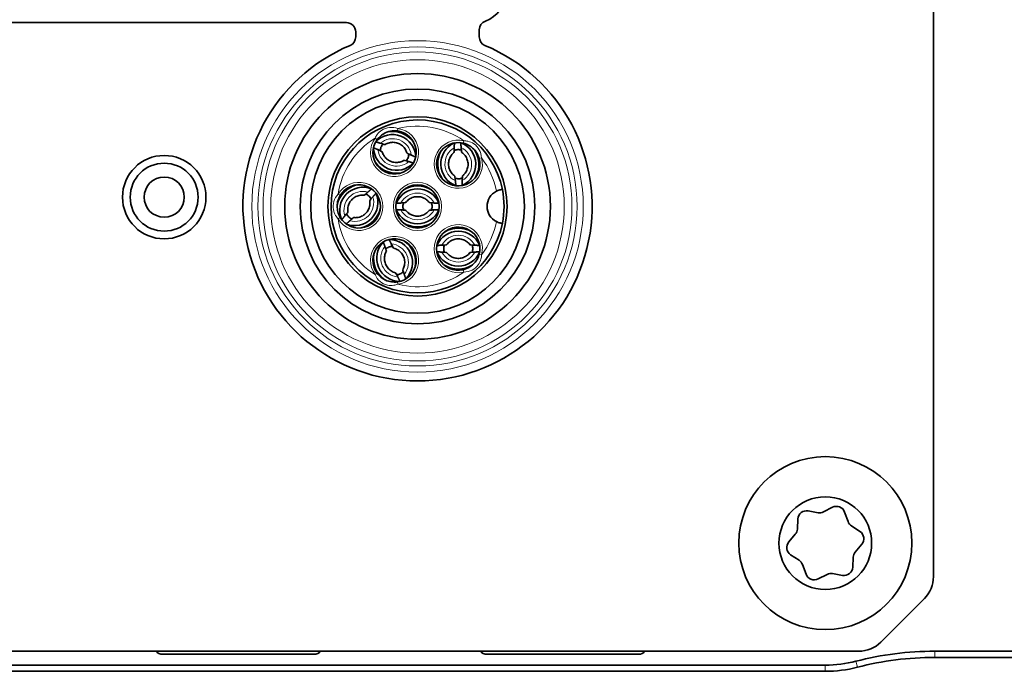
# Model space of a CAD drawing. Header units: millimetres. Extents: x 10 to 1178, y 10 to 830.
# Tile 19 of 44: x 829 to 861, y 404 to 425. Entities that reach past the tile are written whole.
import ezdxf

# ---------------------------------------------------------------- set-up
doc = ezdxf.new("R2010")
doc.units = ezdxf.units.MM
doc.header["$LTSCALE"] = 2
doc.layers.add('Sichtbar (ISO)', color=7, linetype='Continuous', lineweight=35)
doc.layers.add('Sichtbar schmal (ISO)', color=7, linetype='Continuous', lineweight=18)

msp = doc.modelspace()

# ---------------------------------------------------------------- linework, layer by layer
at = {"layer": 'Sichtbar (ISO)'}
for p, q in [((858.71774363, 406.73546078), (858.71774363, 446.90703365)), ((839.71774363, 424.67124721), (828.56774363, 424.67124721)), ((840.01774363, 424.20873298), (840.01774363, 424.37124721)), ((844.01774363, 424.44030212), (844.01774363, 424.20873298)), ((855.15836581, 408.83265457), (855.45273978, 408.98087012)), ((854.31215026, 408.27552819), (854.33097881, 408.6045713)), ((854.65920362, 408.86431074), (854.98376533, 408.8070082)), ((855.84179314, 408.82648882), (855.95444854, 408.51675886)), ((856.06395919, 408.37837359), (856.3395046, 408.19754603)), ((854.03515411, 407.85906914), (854.24706043, 408.11149655)), ((856.40033316, 407.78342529), (856.18842684, 407.53099787)), ((854.37152808, 407.26412083), (854.09598266, 407.4449484)), ((856.12333701, 407.36696624), (856.10450845, 407.03792312)), ((854.59369413, 406.81600561), (854.48103873, 407.12573557)), ((855.27712146, 406.80983986), (854.98274748, 406.66162431)), ((855.77628365, 406.77818368), (855.45172194, 406.83548623)), ((858.42485042, 406.02835399), (857.01063685, 404.61414043)), ((816.1319572, 404.32124721), (856.30353007, 404.32124721)), ((838.66774363, 404.22124721), (833.76774363, 404.22124721)), ((849.16774363, 404.22124721), (844.26774363, 404.22124721)), ((914.07462862, 404.32124721), (858.75737075, 404.32124721)), ((855.21724363, 403.87124721), (815.87435042, 403.87124721)), ((858.75737075, 404.12124721), (914.07462862, 404.12124721)), ((815.87435042, 403.67124721), (855.21724363, 403.67124721))]:
    msp.add_line(p, q, dxfattribs=at)
for centre, radius in [((842.01774363, 418.72124721), 4.3), ((842.01774363, 418.72124721), 3.8), ((842.01774363, 418.72124721), 3.4585), ((842.01774363, 418.72124721), 2.9), ((833.81774363, 419.02124721), 1.35), ((833.81774363, 419.02124721), 1.1), ((833.81774363, 419.02124721), 0.65), ((842.01774363, 418.72124721), 0.7), ((855.21774363, 407.82124721), 2.8), ((855.21774363, 407.82124721), 1.5)]:
    msp.add_circle(centre, radius, dxfattribs=at)
for centre, radius, start, end in [((843.86774363, 425.65993321), 1, 290.252246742, 0), ((839.71774363, 424.37124721), 0.3, 0, 90), ((844.31774363, 424.44030212), 0.3, 110.252246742, 180), ((839.71774363, 424.20873298), 0.3, 292.74028705, 0), ((844.31774363, 424.20873298), 0.3, 180, 247.25971295), ((842.01774363, 418.72124721), 5.65, 112.74028705, 67.25971295), ((842.01774363, 418.72124721), 2.8, 11.272700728, 348.727299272), ((841.27535418, 420.47020667), 0.7, 143.964167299, 82.035844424), ((841.26259932, 420.43547798), 0.47524268, 140.098979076, 154.535539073), ((843.33759463, 420.08799321), 0.7, 76.964167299, 15.035844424), ((841.2891137, 420.50455029), 0.47524268, 163.464460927, 177.901020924), ((841.26159537, 420.43586336), 0.47524268, 343.464460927, 357.901020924), ((843.37458437, 420.08874663), 0.47524268, 96.464460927, 110.901020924), ((843.30064298, 420.08616454), 0.47524268, 73.098979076, 87.535539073), ((841.28810975, 420.50493567), 0.47524268, 320.098979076, 334.535539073), ((840.11774363, 418.72124721), 0.7, 210.964095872, 149.035904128), ((843.37454685, 420.08982135), 0.47524268, 253.098979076, 267.535539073), ((843.30060545, 420.08723926), 0.47524268, 276.464460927, 290.901020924), ((840.14398049, 418.69516297), 0.47524268, 50.464460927, 64.901020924), ((844.81774363, 418.72124721), 0.55, 116.670799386, 243.329200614), ((842.01774363, 418.72124721), 2.8, 348.727299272, 11.272700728), ((840.09075908, 418.74655829), 0.47524268, 27.098979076, 41.535539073), ((842.01828132, 418.68425398), 0.47524268, 161.098979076, 175.535539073), ((842.01720595, 418.68425398), 0.47524268, 4.464460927, 18.901020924), ((840.14472751, 418.69593653), 0.47524268, 207.098979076, 221.535539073), ((842.01828132, 418.75824044), 0.47524268, 184.464460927, 198.901020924), ((842.01720595, 418.75824044), 0.47524268, 341.098979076, 355.535539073), ((840.0915061, 418.74733184), 0.47524268, 230.464460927, 244.901020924), ((843.33759463, 417.35450121), 0.7, 344.964155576, 283.035832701), ((841.27535418, 416.97228775), 0.7, 277.964155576, 216.035832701), ((841.30961672, 416.98624722), 0.47524268, 117.464460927, 131.901020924), ((841.24151182, 416.95733841), 0.47524268, 94.098979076, 108.535539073), ((843.33813232, 417.31750798), 0.47524268, 161.098979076, 175.535539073), ((843.33813232, 417.39149444), 0.47524268, 184.464460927, 198.901020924), ((843.33705695, 417.31750798), 0.47524268, 4.464460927, 18.901020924), ((843.33705695, 417.39149444), 0.47524268, 341.098979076, 355.535539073), ((841.24109164, 416.95832829), 0.47524268, 297.464460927, 311.901020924), ((841.30919654, 416.9872371), 0.47524268, 274.098979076, 288.535539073), ((855.57865817, 408.73078101), 0.28, 19.987406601, 116.72498343), ((854.61052152, 408.58857527), 0.28, 79.987406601, 176.72498343), ((855.03244743, 409.08274368), 0.28, 259.987406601, 296.72498343), ((854.03260755, 408.29152422), 0.28, 319.987406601, 356.72498343), ((856.21758351, 408.61246666), 0.28, 199.987406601, 236.72498343), ((856.18588028, 407.96345296), 0.28, 319.987406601, 56.72498343), ((854.24960699, 407.67904147), 0.28, 139.987406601, 236.72498343), ((856.40287972, 407.3509702), 0.28, 139.987406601, 176.72498343), ((854.21790375, 407.03002776), 0.28, 19.987406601, 56.72498343), ((855.82496574, 407.05391916), 0.28, 259.987406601, 356.72498343), ((854.8568291, 406.91171341), 0.28, 199.987406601, 296.72498343), ((855.40303984, 406.55975075), 0.28, 79.987406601, 116.72498343), ((857.71774363, 406.73546078), 1, 315, 0), ((856.30353007, 405.32124721), 1, 270, 315), ((833.76774363, 404.52124721), 0.3, 221.810314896, 270), ((838.66774363, 404.52124721), 0.3, 270, 318.189685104), ((844.26774363, 404.52124721), 0.3, 221.810314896, 270), ((849.16774363, 404.52124721), 0.3, 270, 318.189685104), ((858.75737075, 394.12124721), 10.2, 90, 104.488498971), ((855.21724363, 407.82124721), 3.95, 270, 284.488498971), ((855.21724363, 407.82124721), 4.15, 270, 284.488498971), ((858.75737075, 394.12124721), 10, 90, 104.488498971)]:
    msp.add_arc(centre, radius, start, end, dxfattribs=at)
for centre, major_axis, start_param, end_param in [((841.2093899, 420.29836307), (-0.69996816, 0.2686926), 3.5357365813, 5.8890444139), ((841.20943434, 420.29847885), (-0.7932683, 0.30450717), 4.1554313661, 5.2693496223), ((843.52155236, 420.09441688), (-0.0261665, 0.74931066), 0.3941404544, 2.7474491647), ((843.15363747, 420.08156901), (-0.0261665, 0.74931066), 3.5357365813, 5.8890444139), ((841.34131917, 420.64205057), (-0.69996816, 0.2686926), 0.3941404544, 2.7474491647), ((843.52142841, 420.09441255), (-0.02965429, 0.84918775), 1.01383219, 2.1277574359), ((843.15376141, 420.08157334), (-0.02965429, 0.84918775), 4.1554313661, 5.2693496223), ((841.34127473, 420.64193479), (-0.7932683, 0.30450717), 1.01383219, 2.1277574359), ((842.01774363, 418.53730166), (0.84970537, 0), 1.0138354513, 2.1277572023), ((840.25006265, 418.59346809), (-0.59025494, -0.61122689), 4.1554300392, 5.2693468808), ((840.25015186, 418.59338194), (-0.5208322, -0.53933753), 3.5357346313, 5.8890422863), ((839.98533472, 418.84911288), (-0.5208322, -0.53933753), 0.3941424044, 2.7474512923), ((842.01774363, 418.53717764), (0.74976739, 0), 0.394142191, 2.7474504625), ((839.98542394, 418.84902673), (-0.59025494, -0.61122689), 1.0138335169, 2.1277601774), ((842.01774363, 418.90531679), (0.74976739, 0), 3.5357348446, 5.8890431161), ((842.01774363, 418.90519277), (0.84970537, 0), 4.1554281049, 5.2693498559), ((843.33759463, 417.17043164), (0.74976739, 0), 0.394142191, 2.7474504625), ((843.33759463, 417.17055566), (0.84970537, 0), 1.0138354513, 2.1277572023), ((841.44479111, 417.04420947), (0.29295746, -0.69016452), 3.5357348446, 5.8890431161), ((841.10591724, 416.90036604), (0.29295746, -0.69016452), 0.394142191, 2.7474504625), ((841.1060314, 416.9004145), (0.33200634, -0.78215791), 1.0138354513, 2.1277572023), ((843.33759463, 417.53857079), (0.74976739, 0), 3.5357348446, 5.8890431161), ((841.44467695, 417.04416101), (0.33200634, -0.78215791), 4.1554281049, 5.2693498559), ((843.33759463, 417.53844677), (0.84970537, 0), 4.1554281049, 5.2693498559)]:
    msp.add_ellipse(centre, major_axis=major_axis, ratio=0.9993797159, start_param=start_param, end_param=end_param, dxfattribs=at)
for points, knots in [([(840.70929971, 420.88201044), (840.7313155, 420.91227275), (840.75575285, 420.94073985), (840.82447114, 421.00896008), (840.87196622, 421.0453978), (840.99072402, 421.11442198), (841.06478303, 421.14226106), (841.2168084, 421.17204313), (841.29522169, 421.17424444), (841.37234167, 421.16345513)], [0, 0, 0, 0, 0.012510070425, 0.012510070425, 0.032526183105, 0.032526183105, 0.058547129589, 0.058547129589, 0.084578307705, 0.084578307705, 0.084578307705, 0.084578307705]), ([(840.9677778, 420.72542305), (840.96288404, 420.72301665), (840.93076939, 420.73050259), (840.8661185, 420.74981336), (840.84130628, 420.75761093), (840.81399097, 420.76639793)], [0.303233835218, 0.303233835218, 0.303233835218, 0.303233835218, 0.336704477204, 0.336704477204, 0.351453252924, 0.351453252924, 0.351453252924, 0.351453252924]), ([(840.96784118, 420.72539864), (841.010855, 420.75210113), (841.05820875, 420.77186681), (841.15665481, 420.79544894), (841.20771671, 420.79931373), (841.30840145, 420.7908212), (841.35800928, 420.77850679), (841.45085066, 420.73897759), (841.4940724, 420.71178225), (841.56986721, 420.64521775), (841.60241355, 420.60584581), (841.64795207, 420.52839748), (841.66366883, 420.49191906), (841.67463815, 420.4540847)], [4.1563176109, 4.1563176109, 4.1563176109, 4.1563176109, 4.4767784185, 4.4767784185, 4.7961639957, 4.7961639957, 5.1147276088, 5.1147276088, 5.4330340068, 5.4330340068, 5.7517414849, 5.7517414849, 6.0010835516, 6.0010835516, 6.0010835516, 6.0010835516]), ([(843.4954869, 420.76995365), (843.53194576, 420.76151244), (843.56769714, 420.75014113), (843.65734519, 420.71354128), (843.7094498, 420.68405561), (843.81938799, 420.60170791), (843.87394956, 420.54441496), (843.96076472, 420.41611066), (843.99342787, 420.34479382), (844.01362924, 420.26958951)], [0, 0, 0, 0, 0.012510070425, 0.012510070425, 0.032526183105, 0.032526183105, 0.058547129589, 0.058547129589, 0.084578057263, 0.084578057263, 0.084578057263, 0.084578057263]), ([(840.87600749, 420.48635321), (840.87398091, 420.49141608), (840.84510601, 420.50734184), (840.78413961, 420.53625103), (840.76048294, 420.54705892), (840.73430406, 420.55880641)], [-0.299016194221, -0.299016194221, -0.299016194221, -0.299016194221, -0.265545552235, -0.265545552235, -0.250796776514, -0.250796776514, -0.250796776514, -0.250796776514]), ([(841.58286789, 420.21501501), (841.53985407, 420.18831252), (841.49250032, 420.16854683), (841.39405426, 420.1449647), (841.34299236, 420.14109991), (841.24230762, 420.14959245), (841.19269979, 420.16190685), (841.09985841, 420.20143606), (841.05663667, 420.22863139), (840.98084186, 420.2951959), (840.94829552, 420.33456784), (840.902757, 420.41201616), (840.88704024, 420.44849459), (840.87607092, 420.48632894)], [1.0147249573, 1.0147249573, 1.0147249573, 1.0147249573, 1.3351857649, 1.3351857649, 1.6545713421, 1.6545713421, 1.9731349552, 1.9731349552, 2.2914413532, 2.2914413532, 2.6101488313, 2.6101488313, 2.859490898, 2.859490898, 2.859490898, 2.859490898]), ([(841.81640502, 420.38160723), (841.79022613, 420.39335472), (841.76656947, 420.40416262), (841.70560307, 420.43307181), (841.67672816, 420.44899757), (841.67470159, 420.45406044)], [0.250796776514, 0.250796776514, 0.250796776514, 0.250796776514, 0.265545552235, 0.265545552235, 0.299016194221, 0.299016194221, 0.299016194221, 0.299016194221]), ([(843.22284465, 419.70521402), (843.18145804, 419.73437496), (843.14476105, 419.77024124), (843.08458764, 419.85164705), (843.06107861, 419.89713968), (843.02955537, 419.99313877), (843.02150751, 420.04361464), (843.02161832, 420.14452087), (843.02976368, 420.19493276), (843.06142124, 420.29071108), (843.08494643, 420.33605398), (843.13844467, 420.40823388), (843.16588221, 420.43695449), (843.19642287, 420.46183486)], [0.6135284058, 0.6135284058, 0.6135284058, 0.6135284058, 0.9339892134, 0.9339892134, 1.2533747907, 1.2533747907, 1.5719384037, 1.5719384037, 1.8902448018, 1.8902448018, 2.2089522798, 2.2089522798, 2.4582943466, 2.4582943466, 2.4582943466, 2.4582943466]), ([(843.19642042, 420.46190274), (843.20028897, 420.46574643), (843.20366638, 420.49854861), (843.20645596, 420.5659642), (843.20716128, 420.59196326), (843.207746, 420.62065115)], [-0.299016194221, -0.299016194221, -0.299016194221, -0.299016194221, -0.265545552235, -0.265545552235, -0.250796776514, -0.250796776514, -0.250796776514, -0.250796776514]), ([(843.45234289, 420.47083974), (843.44821564, 420.47440422), (843.44255828, 420.5068909), (843.43507283, 420.57394767), (843.43255562, 420.5998342), (843.42997116, 420.62841143)], [0.303233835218, 0.303233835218, 0.303233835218, 0.303233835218, 0.336704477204, 0.336704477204, 0.351453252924, 0.351453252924, 0.351453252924, 0.351453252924]), ([(843.45234518, 420.47077186), (843.49373179, 420.44161093), (843.53042878, 420.40574464), (843.59060219, 420.32433884), (843.61411122, 420.2788462), (843.64563446, 420.18284711), (843.65368232, 420.13237124), (843.65357151, 420.03146501), (843.64542615, 419.98105313), (843.61376859, 419.88527481), (843.5902434, 419.8399319), (843.53674515, 419.76775201), (843.50930762, 419.7390314), (843.47876696, 419.71415103)], [3.7551210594, 3.7551210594, 3.7551210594, 3.7551210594, 4.075581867, 4.075581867, 4.3949674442, 4.3949674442, 4.7135310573, 4.7135310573, 5.0318374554, 5.0318374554, 5.3505449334, 5.3505449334, 5.5998870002, 5.5998870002, 5.5998870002, 5.5998870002]), ([(841.7367181, 420.17401572), (841.70940279, 420.18280272), (841.68459057, 420.19060029), (841.61993968, 420.20991106), (841.58782503, 420.217397), (841.58293127, 420.21499059)], [-0.351453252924, -0.351453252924, -0.351453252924, -0.351453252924, -0.336704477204, -0.336704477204, -0.303233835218, -0.303233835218, -0.303233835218, -0.303233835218]), ([(843.24521867, 419.54757446), (843.24263421, 419.57615169), (843.240117, 419.60203821), (843.23263154, 419.66909499), (843.22697419, 419.70158167), (843.22284694, 419.70514614)], [-0.351453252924, -0.351453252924, -0.351453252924, -0.351453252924, -0.336704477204, -0.336704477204, -0.303233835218, -0.303233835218, -0.303233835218, -0.303233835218]), ([(843.46744382, 419.55533473), (843.46802854, 419.58402263), (843.46873386, 419.61002169), (843.47152344, 419.67743728), (843.47490086, 419.71023946), (843.47876941, 419.71408315)], [0.250796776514, 0.250796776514, 0.250796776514, 0.250796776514, 0.265545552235, 0.265545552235, 0.299016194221, 0.299016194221, 0.299016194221, 0.299016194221]), ([(840.41070491, 419.18466838), (840.38966239, 419.1651607), (840.37047027, 419.14760761), (840.32003775, 419.10278346), (840.29409569, 419.08242666), (840.28864344, 419.08253941)], [0.250796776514, 0.250796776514, 0.250796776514, 0.250796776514, 0.265545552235, 0.265545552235, 0.299016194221, 0.299016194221, 0.299016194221, 0.299016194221]), ([(844.76372578, 419.26858812), (844.76372578, 419.26858812), (844.75868642, 419.26815568), (844.7391556, 419.26569285), (844.72482896, 419.2636506), (844.68929916, 419.25634102), (844.66860499, 419.25116829), (844.62425105, 419.23660322), (844.60137787, 419.22752879), (844.57606502, 419.21531187), (844.57346088, 419.21402885), (844.57086863, 419.21272736)], [0, 0, 0, 0, 0.007767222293, 0.007767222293, 0.015554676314, 0.015554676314, 0.023210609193, 0.023210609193, 0.030675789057, 0.030675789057, 0.031535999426, 0.031535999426, 0.031535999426, 0.031535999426]), ([(839.51750072, 418.36109663), (839.49824637, 418.39318678), (839.48159058, 418.42680486), (839.44564408, 418.5167162), (839.43066136, 418.57467074), (839.41352643, 418.71095823), (839.4168377, 418.79000796), (839.44882343, 418.94158224), (839.47743632, 419.0146247), (839.51750072, 419.0813978)], [0, 0, 0, 0, 0.012510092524, 0.012510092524, 0.032526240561, 0.032526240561, 0.05854723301, 0.05854723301, 0.084578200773, 0.084578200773, 0.084578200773, 0.084578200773]), ([(839.76268295, 418.53789126), (839.75491002, 418.58791919), (839.75521819, 418.6392316), (839.77197667, 418.73906595), (839.78837058, 418.78757878), (839.83552867, 418.87694127), (839.86624746, 418.9177939), (839.9389103, 418.98780955), (839.98083181, 419.0169693), (840.07172016, 419.06072997), (840.12067909, 419.07530519), (840.20976396, 419.08696215), (840.24948356, 419.08717625), (840.28859632, 419.0824905)], [1.4160481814, 1.4160481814, 1.4160481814, 1.4160481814, 1.736508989, 1.736508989, 2.0558945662, 2.0558945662, 2.3744581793, 2.3744581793, 2.6927645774, 2.6927645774, 3.0114720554, 3.0114720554, 3.2608141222, 3.2608141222, 3.2608141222, 3.2608141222]), ([(840.47280364, 418.90460356), (840.48057657, 418.85457563), (840.4802684, 418.80326321), (840.46350992, 418.70342886), (840.44711601, 418.65491604), (840.39995792, 418.56555354), (840.36923913, 418.52470092), (840.29657629, 418.45468527), (840.25465477, 418.42552551), (840.16376643, 418.38176484), (840.1148075, 418.36718962), (840.02572262, 418.35553267), (839.98600303, 418.35531857), (839.94689027, 418.36000432)], [4.557640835, 4.557640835, 4.557640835, 4.557640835, 4.8781016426, 4.8781016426, 5.1974872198, 5.1974872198, 5.5160508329, 5.5160508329, 5.834357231, 5.834357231, 6.153064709, 6.153064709, 6.4024067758, 6.4024067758, 6.4024067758, 6.4024067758]), ([(840.57065775, 419.03020372), (840.55189633, 419.0084932), (840.53502372, 418.98870019), (840.49198695, 418.93673405), (840.47254792, 418.91009734), (840.47285088, 418.90465236)], [-0.351453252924, -0.351453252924, -0.351453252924, -0.351453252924, -0.336704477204, -0.336704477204, -0.303233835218, -0.303233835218, -0.303233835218, -0.303233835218]), ([(841.48087824, 418.83242752), (841.50952826, 418.83401307), (841.53548686, 418.83562532), (841.60276403, 418.84076597), (841.63542836, 418.84528611), (841.6391347, 418.84928645)], [-0.351453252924, -0.351453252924, -0.351453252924, -0.351453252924, -0.336704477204, -0.336704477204, -0.303233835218, -0.303233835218, -0.303233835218, -0.303233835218]), ([(841.63920262, 418.84928637), (841.66979016, 418.88963007), (841.7069153, 418.92505298), (841.79037154, 418.98234871), (841.83665692, 419.00425576), (841.93369767, 419.03240947), (841.98442366, 419.03869084), (842.08526455, 419.03505853), (842.13536146, 419.02515878), (842.2299766, 418.99017789), (842.27447087, 418.96508459), (842.34473973, 418.90909989), (842.37248529, 418.88067673), (842.39628465, 418.84928637)], [3.79000601, 3.79000601, 3.79000601, 3.79000601, 4.1104668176, 4.1104668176, 4.4298523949, 4.4298523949, 4.7484160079, 4.7484160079, 5.066722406, 5.066722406, 5.385429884, 5.385429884, 5.6347719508, 5.6347719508, 5.6347719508, 5.6347719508]), ([(842.39635257, 418.84928645), (842.40005891, 418.84528611), (842.43272324, 418.84076597), (842.50000041, 418.83562532), (842.52595901, 418.83401307), (842.55460902, 418.83242752)], [-0.299016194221, -0.299016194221, -0.299016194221, -0.299016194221, -0.265545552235, -0.265545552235, -0.250796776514, -0.250796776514, -0.250796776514, -0.250796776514]), ([(839.76263571, 418.53784246), (839.76293867, 418.53239747), (839.74349964, 418.50576077), (839.70046287, 418.45379463), (839.68359026, 418.43400161), (839.66482884, 418.41229109)], [0.303233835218, 0.303233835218, 0.303233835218, 0.303233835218, 0.336704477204, 0.336704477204, 0.351453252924, 0.351453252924, 0.351453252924, 0.351453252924]), ([(841.48087824, 418.61006691), (841.50952826, 418.60848135), (841.53548686, 418.6068691), (841.60276403, 418.60172846), (841.63542836, 418.59720832), (841.6391347, 418.59320798)], [0.250796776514, 0.250796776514, 0.250796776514, 0.250796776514, 0.265545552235, 0.265545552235, 0.299016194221, 0.299016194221, 0.299016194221, 0.299016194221]), ([(842.39628465, 418.59320806), (842.3656971, 418.55286436), (842.32857196, 418.51744144), (842.24511573, 418.46014571), (842.19883035, 418.43823867), (842.10178959, 418.41008495), (842.05106361, 418.40380358), (841.95022271, 418.4074359), (841.90012581, 418.41733565), (841.80551067, 418.45231654), (841.7610164, 418.47740984), (841.69074754, 418.53339454), (841.66300198, 418.5618177), (841.63920262, 418.59320806)], [0.6484133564, 0.6484133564, 0.6484133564, 0.6484133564, 0.968874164, 0.968874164, 1.2882597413, 1.2882597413, 1.6068233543, 1.6068233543, 1.9251297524, 1.9251297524, 2.2438372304, 2.2438372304, 2.4931792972, 2.4931792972, 2.4931792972, 2.4931792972]), ([(842.39635257, 418.59320798), (842.40005891, 418.59720832), (842.43272324, 418.60172846), (842.50000041, 418.6068691), (842.52595901, 418.60848135), (842.55460902, 418.61006691)], [0.303233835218, 0.303233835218, 0.303233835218, 0.303233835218, 0.336704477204, 0.336704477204, 0.351453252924, 0.351453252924, 0.351453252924, 0.351453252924]), ([(839.94684314, 418.35995541), (839.9413909, 418.36006815), (839.91544884, 418.33971135), (839.86501632, 418.29488721), (839.8458242, 418.27733411), (839.82478168, 418.25782643)], [-0.299016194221, -0.299016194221, -0.299016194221, -0.299016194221, -0.265545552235, -0.265545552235, -0.250796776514, -0.250796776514, -0.250796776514, -0.250796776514]), ([(844.57086863, 418.22976707), (844.57839698, 418.22599071), (844.58602147, 418.22237271), (844.61647885, 418.20878857), (844.63909364, 418.20059744), (844.6813169, 418.18798678), (844.70034026, 418.1836808), (844.73127534, 418.17787096), (844.74323943, 418.17625493), (844.75952923, 418.17427532), (844.76372578, 418.1739063), (844.76372578, 418.1739063)], [0.099358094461, 0.099358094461, 0.099358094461, 0.099358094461, 0.101926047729, 0.101926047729, 0.109526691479, 0.109526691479, 0.117025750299, 0.117025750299, 0.124131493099, 0.124131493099, 0.131221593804, 0.131221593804, 0.131221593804, 0.131221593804]), ([(841.16792617, 417.50991656), (841.18058013, 417.48416361), (841.19220705, 417.46089854), (841.22322632, 417.4009782), (841.24015011, 417.37267668), (841.24528062, 417.37082803)], [-0.351453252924, -0.351453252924, -0.351453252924, -0.351453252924, -0.336704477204, -0.336704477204, -0.303233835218, -0.303233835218, -0.303233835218, -0.303233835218]), ([(842.95905362, 417.48254037), (842.98964116, 417.52288407), (843.0267663, 417.55830698), (843.11022254, 417.61560271), (843.15650792, 417.63750976), (843.25354867, 417.66566347), (843.30427466, 417.67194484), (843.40511555, 417.66831253), (843.45521246, 417.65841278), (843.5498276, 417.62343189), (843.59432187, 417.59833859), (843.66459073, 417.54235389), (843.69233629, 417.51393073), (843.71613565, 417.48254037)], [3.79000601, 3.79000601, 3.79000601, 3.79000601, 4.1104668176, 4.1104668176, 4.4298523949, 4.4298523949, 4.7484160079, 4.7484160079, 5.066722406, 5.066722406, 5.385429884, 5.385429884, 5.6347719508, 5.6347719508, 5.6347719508, 5.6347719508]), ([(841.30540127, 416.57381003), (841.2563132, 416.58620247), (841.20920028, 416.60653551), (841.12385033, 416.66097016), (841.08559966, 416.69501631), (841.02176718, 416.77334226), (840.99616493, 416.81758145), (840.96010681, 416.91182524), (840.94964516, 416.96180782), (840.94487616, 417.06256964), (840.95058937, 417.11333157), (840.97466732, 417.19988936), (840.98998993, 417.2365351), (841.00958576, 417.27070771)], [0.2472107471, 0.2472107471, 0.2472107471, 0.2472107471, 0.5676715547, 0.5676715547, 0.8870571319, 0.8870571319, 1.205620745, 1.205620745, 1.5239271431, 1.5239271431, 1.8426346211, 1.8426346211, 2.0919766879, 2.0919766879, 2.0919766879, 2.0919766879]), ([(840.96324215, 417.42303335), (840.97297709, 417.39604134), (840.98163584, 417.37151637), (841.00319113, 417.3075788), (841.01179329, 417.27574496), (841.00955915, 417.2707702)], [0.250796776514, 0.250796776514, 0.250796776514, 0.250796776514, 0.265545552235, 0.265545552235, 0.299016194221, 0.299016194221, 0.299016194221, 0.299016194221]), ([(841.24530708, 417.37076548), (841.29439516, 417.35837303), (841.34150808, 417.33804), (841.42685802, 417.28360535), (841.4651087, 417.2495592), (841.52894117, 417.17123325), (841.55454343, 417.12699406), (841.59060154, 417.03275027), (841.60106319, 416.98276769), (841.6058322, 416.88200587), (841.60011898, 416.83124394), (841.57604103, 416.74468615), (841.56071843, 416.70804041), (841.5411226, 416.6738678)], [3.3888034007, 3.3888034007, 3.3888034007, 3.3888034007, 3.7092642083, 3.7092642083, 4.0286497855, 4.0286497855, 4.3472133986, 4.3472133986, 4.6655197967, 4.6655197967, 4.9842272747, 4.9842272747, 5.2335693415, 5.2335693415, 5.2335693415, 5.2335693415]), ([(842.80072924, 417.46568152), (842.82937926, 417.46726707), (842.85533786, 417.46887932), (842.92261503, 417.47401997), (842.95527936, 417.47854011), (842.9589857, 417.48254045)], [-0.351453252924, -0.351453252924, -0.351453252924, -0.351453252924, -0.336704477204, -0.336704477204, -0.303233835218, -0.303233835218, -0.303233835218, -0.303233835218]), ([(842.80072924, 417.24332091), (842.82937926, 417.24173535), (842.85533786, 417.2401231), (842.92261503, 417.23498246), (842.95527936, 417.23046232), (842.9589857, 417.22646198)], [0.250796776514, 0.250796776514, 0.250796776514, 0.250796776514, 0.265545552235, 0.265545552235, 0.299016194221, 0.299016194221, 0.299016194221, 0.299016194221]), ([(843.71613565, 417.22646206), (843.6855481, 417.18611836), (843.64842296, 417.15069544), (843.56496673, 417.09339971), (843.51868135, 417.07149267), (843.42164059, 417.04333895), (843.37091461, 417.03705758), (843.27007371, 417.0406899), (843.21997681, 417.05058965), (843.12536167, 417.08557054), (843.0808674, 417.11066384), (843.01059854, 417.16664854), (842.98285298, 417.1950717), (842.95905362, 417.22646206)], [0.6484133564, 0.6484133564, 0.6484133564, 0.6484133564, 0.968874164, 0.968874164, 1.2882597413, 1.2882597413, 1.6068233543, 1.6068233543, 1.9251297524, 1.9251297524, 2.2438372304, 2.2438372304, 2.4931792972, 2.4931792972, 2.4931792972, 2.4931792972]), ([(843.71620357, 417.48254045), (843.71990991, 417.47854011), (843.75257424, 417.47401997), (843.81985141, 417.46887932), (843.84581001, 417.46726707), (843.87446002, 417.46568152)], [-0.299016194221, -0.299016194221, -0.299016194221, -0.299016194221, -0.265545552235, -0.265545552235, -0.250796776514, -0.250796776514, -0.250796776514, -0.250796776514]), ([(843.71620357, 417.22646198), (843.71990991, 417.23046232), (843.75257424, 417.23498246), (843.81985141, 417.2401231), (843.84581001, 417.24173535), (843.87446002, 417.24332091)], [0.303233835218, 0.303233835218, 0.303233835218, 0.303233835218, 0.336704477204, 0.336704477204, 0.351453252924, 0.351453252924, 0.351453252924, 0.351453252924]), ([(844.01362924, 417.17290492), (844.00392077, 417.13676286), (843.99130868, 417.10143012), (843.95160243, 417.013114), (843.92031629, 416.96207018), (843.83418194, 416.85507286), (843.77501971, 416.80254404), (843.64376375, 416.72025955), (843.57135042, 416.69010523), (843.4954869, 416.67254078)], [0, 0, 0, 0, 0.012510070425, 0.012510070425, 0.032526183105, 0.032526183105, 0.058547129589, 0.058547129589, 0.084578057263, 0.084578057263, 0.084578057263, 0.084578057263]), ([(841.37234167, 416.2790393), (841.33527933, 416.27385417), (841.29782621, 416.27165802), (841.20101695, 416.27370009), (841.14181298, 416.28255344), (841.00966506, 416.32003245), (840.93819359, 416.35396741), (840.81116448, 416.44263697), (840.75511056, 416.49751363), (840.70929971, 416.56048399)], [0, 0, 0, 0, 0.012510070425, 0.012510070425, 0.032526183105, 0.032526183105, 0.058547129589, 0.058547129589, 0.084578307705, 0.084578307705, 0.084578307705, 0.084578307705]), ([(841.30542774, 416.57374748), (841.31055825, 416.57189883), (841.32748203, 416.54359731), (841.35850131, 416.48367697), (841.37012822, 416.4604119), (841.38278219, 416.43465895)], [0.303233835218, 0.303233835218, 0.303233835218, 0.303233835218, 0.336704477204, 0.336704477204, 0.351453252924, 0.351453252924, 0.351453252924, 0.351453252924]), ([(841.54114921, 416.67380531), (841.53891506, 416.66883055), (841.54751722, 416.63699671), (841.56907251, 416.57305914), (841.57773127, 416.54853417), (841.58746621, 416.52154216)], [-0.299016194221, -0.299016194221, -0.299016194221, -0.299016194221, -0.265545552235, -0.265545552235, -0.250796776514, -0.250796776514, -0.250796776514, -0.250796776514])]:
    msp.add_open_spline(points, degree=3, knots=knots, dxfattribs=at)
for points, weights in [([(840.81399097, 420.76639793), (840.74755459, 420.78788251), (840.66566997, 420.81413278)], [1.83508306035, 1.71716037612, 1.5857319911]), ([(843.207746, 420.62065115), (843.2090615, 420.69046271), (843.21090042, 420.77643244)], [1.83508306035, 1.71716032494, 1.58573187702]), ([(843.42997116, 420.62841143), (843.42378906, 420.69796113), (843.41595768, 420.78359312)], [1.83508306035, 1.71716037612, 1.5857319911]), ([(840.73430406, 420.55880641), (840.67055618, 420.58729489), (840.59213915, 420.62257867)], [1.83508306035, 1.71716032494, 1.58573187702]), ([(841.95856933, 420.31783524), (841.88015265, 420.35311887), (841.81640502, 420.38160723)], [1.58573278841, 1.71716073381, 1.83508306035]), ([(841.88503864, 420.12628102), (841.80315429, 420.15253119), (841.7367181, 420.17401572)], [1.58573267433, 1.71716068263, 1.83508306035]), ([(843.2592321, 419.39239325), (843.25140075, 419.47802495), (843.24521867, 419.54757446)], [1.58573267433, 1.71716068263, 1.83508306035]), ([(843.46428942, 419.39955409), (843.46612833, 419.48552343), (843.46744382, 419.55533473)], [1.58573278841, 1.71716073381, 1.83508306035]), ([(840.52495563, 419.29061387), (840.46183688, 419.2322172), (840.41070491, 419.18466838)], [1.5857322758, 1.71716050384, 1.83508306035]), ([(840.67255148, 419.14808237), (840.61639315, 419.08296401), (840.57065775, 419.03020372)], [1.58573211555, 1.71716043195, 1.83508306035]), ([(841.32530226, 418.82383836), (841.41115525, 418.82867644), (841.48087824, 418.83242752)], [1.58573233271, 1.71716052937, 1.83508306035]), ([(842.55460902, 418.83242752), (842.62433202, 418.82867644), (842.71018501, 418.82383836)], [1.83508306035, 1.71716052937, 1.58573233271]), ([(841.32530226, 418.61865607), (841.41115525, 418.61381798), (841.48087824, 418.61006691)], [1.58573233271, 1.71716052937, 1.83508306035]), ([(842.55460902, 418.61006691), (842.62433202, 418.61381798), (842.71018501, 418.61865607)], [1.83508306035, 1.71716052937, 1.58573233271]), ([(839.66482884, 418.41229109), (839.61909352, 418.3595309), (839.56293531, 418.29441268)], [1.83508306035, 1.7171606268, 1.58573254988]), ([(839.82478168, 418.25782643), (839.77364973, 418.21027764), (839.71053102, 418.151881)], [1.83508306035, 1.71716055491, 1.58573238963]), ([(840.91036013, 417.56959785), (840.93945209, 417.48867936), (840.96324215, 417.42303335)], [1.58573233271, 1.71716052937, 1.83508306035]), ([(841.09923142, 417.64976895), (841.13723034, 417.57263125), (841.16792617, 417.50991656)], [1.58573233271, 1.71716052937, 1.83508306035]), ([(842.64515326, 417.45709236), (842.73100625, 417.46193044), (842.80072924, 417.46568152)], [1.58573233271, 1.71716052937, 1.83508306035]), ([(842.64515326, 417.25191007), (842.73100625, 417.24707198), (842.80072924, 417.24332091)], [1.58573233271, 1.71716052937, 1.83508306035]), ([(843.87446002, 417.46568152), (843.94418302, 417.46193044), (844.03003601, 417.45709236)], [1.83508306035, 1.71716052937, 1.58573233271]), ([(843.87446002, 417.24332091), (843.94418302, 417.24707198), (844.03003601, 417.25191007)], [1.83508306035, 1.71716052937, 1.58573233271]), ([(841.38278219, 416.43465895), (841.41347801, 416.37194426), (841.45147693, 416.29480656)], [1.83508306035, 1.71716052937, 1.58573233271]), ([(841.58746621, 416.52154216), (841.61125627, 416.45589615), (841.64034822, 416.37497766)], [1.83508306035, 1.71716052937, 1.58573233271])]:
    msp.add_rational_spline(points, weights, degree=2, dxfattribs=at)
at = {"layer": 'Sichtbar schmal (ISO)'}
for p, q in [((841.37234167, 421.16345513), (841.38342595, 421.24268353)), ((840.64460777, 420.92907373), (840.70929971, 420.88201044)), ((843.51353173, 420.84789198), (843.4954869, 420.76995365)), ((844.01362924, 420.26958951), (844.09089033, 420.29034337)), ((839.51750072, 419.0813978), (839.44890153, 419.12255786)), ((839.44890153, 418.31993656), (839.51750072, 418.36109663)), ((844.09089033, 417.15215105), (844.01362924, 417.17290492)), ((840.70929971, 416.56048399), (840.64460777, 416.5134207)), ((843.4954869, 416.67254078), (843.51353173, 416.59460244)), ((841.38342595, 416.1998109), (841.37234167, 416.2790393)), ((858.75737075, 404.12124721), (858.75737075, 404.32124721)), ((855.21724363, 403.67124721), (855.21724363, 403.87124721)), ((856.25551413, 403.80322601), (856.205477, 403.99686559))]:
    msp.add_line(p, q, dxfattribs=at)
for radius in [5.36416379, 5.16423233, 5, 4.75008567, 0.78]:
    msp.add_circle((842.01774363, 418.72124721), radius, dxfattribs=at)
for centre, radius, start, end in [((841.27535418, 420.47020667), 0.78, 143.964167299, 82.035844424), ((842.01774363, 418.72124721), 2.6, 54.879137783, 104.12087394), ((842.01774363, 418.72124721), 2.6, 121.879137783, 171.12088515), ((843.33759463, 420.08799321), 0.78, 76.964167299, 15.035844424), ((842.01774363, 418.72124721), 2.6, 10.896229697, 37.12087394), ((840.11774363, 418.72124721), 0.78, 210.964095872, 149.035904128), ((842.01774363, 418.72124721), 2.6, 188.87911485, 238.120862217), ((842.01774363, 418.72124721), 2.6, 322.87912606, 349.103770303), ((843.33759463, 417.35450121), 0.78, 344.964155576, 283.035832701), ((841.27535418, 416.97228775), 0.78, 277.964155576, 216.035832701), ((842.01774363, 418.72124721), 2.6, 255.87912606, 305.120862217)]:
    msp.add_arc(centre, radius, start, end, dxfattribs=at)
for centre, major_axis, start_param, end_param in [((841.21247395, 420.30639729), (-0.5682517, 0.21813139), 3.6322657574, 5.7925122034), ((841.33823512, 420.63401636), (-0.5682517, 0.21813139), 0.4906731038, 2.6509195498), ((843.51295179, 420.09411654), (-0.02124262, 0.60830917), 0.4906731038, 2.6509195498), ((843.16223804, 420.08186935), (-0.02124262, 0.60830917), 3.6322657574, 5.7925122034), ((840.24396136, 418.59936004), (-0.42282463, -0.43784772), 3.6322657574, 5.7925122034), ((842.01774363, 418.54578345), (0.60867996, 0), 0.4906731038, 2.6509195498), ((839.99152523, 418.84313478), (-0.42282463, -0.43784772), 0.4906731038, 2.6509195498), ((842.01774363, 418.89671097), (0.60867996, 0), 3.6322657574, 5.7925122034), ((841.11383893, 416.9037286), (0.23783021, -0.56029286), 0.4906731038, 2.6509195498), ((843.33759463, 417.17903745), (0.60867996, 0), 0.4906731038, 2.6509195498), ((841.43686942, 417.04084691), (0.23783021, -0.56029286), 3.6322657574, 5.7925122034), ((843.33759463, 417.52996497), (0.60867996, 0), 3.6322657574, 5.7925122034)]:
    msp.add_ellipse(centre, major_axis=major_axis, ratio=0.9993797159, start_param=start_param, end_param=end_param, dxfattribs=at)
for points, knots in [([(841.38342595, 421.24268353), (841.29218609, 421.27579816), (841.19914138, 421.28752262), (841.02134595, 421.26931249), (840.93611176, 421.23905583), (840.80500999, 421.15273831), (840.75461094, 421.10452839), (840.68652234, 421.01123624), (840.66361945, 420.97167036), (840.64460777, 420.92907373)], [-0.084578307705, -0.084578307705, -0.084578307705, -0.084578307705, -0.058547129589, -0.058547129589, -0.032526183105, -0.032526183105, -0.012510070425, -0.012510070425, 0, 0, 0, 0]), ([(844.09089033, 420.29034337), (844.08572231, 420.3872681), (844.06016084, 420.47749376), (843.97392902, 420.63404149), (843.9127759, 420.70067657), (843.78209648, 420.78763047), (843.71801961, 420.81518943), (843.60553859, 420.84141312), (843.56017059, 420.84703547), (843.51353173, 420.84789198)], [-0.084578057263, -0.084578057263, -0.084578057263, -0.084578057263, -0.058547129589, -0.058547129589, -0.032526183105, -0.032526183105, -0.012510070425, -0.012510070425, 0, 0, 0, 0]), ([(839.44890153, 419.12255786), (839.38276974, 419.05151056), (839.33562073, 418.97044075), (839.28291431, 418.79966685), (839.27746187, 418.70938564), (839.30569238, 418.55497837), (839.33037641, 418.48975124), (839.38964766, 418.39062312), (839.41711958, 418.35408083), (839.44890153, 418.31993656)], [-0.084578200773, -0.084578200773, -0.084578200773, -0.084578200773, -0.05854723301, -0.05854723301, -0.032526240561, -0.032526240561, -0.012510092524, -0.012510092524, 0, 0, 0, 0]), ([(843.51353173, 416.59460244), (843.61057778, 416.59638467), (843.70164056, 416.61878173), (843.86110239, 416.69949754), (843.9298311, 416.75828787), (844.02129271, 416.88585302), (844.05107114, 416.94892906), (844.08120441, 417.06042635), (844.08840666, 417.10557049), (844.09089033, 417.15215105)], [-0.084578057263, -0.084578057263, -0.084578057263, -0.084578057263, -0.058547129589, -0.058547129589, -0.032526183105, -0.032526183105, -0.012510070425, -0.012510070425, 0, 0, 0, 0]), ([(840.64460777, 416.5134207), (840.68416762, 416.42478486), (840.74036802, 416.3497096), (840.87697435, 416.23446406), (840.9579478, 416.19416975), (841.11111037, 416.15982418), (841.18079981, 416.15705954), (841.29520687, 416.17288685), (841.33957787, 416.18389666), (841.38342595, 416.1998109)], [-0.084578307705, -0.084578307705, -0.084578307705, -0.084578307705, -0.058547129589, -0.058547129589, -0.032526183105, -0.032526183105, -0.012510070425, -0.012510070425, 0, 0, 0, 0])]:
    msp.add_open_spline(points, degree=3, knots=knots, dxfattribs=at)

doc.saveas('drawing.dxf')
